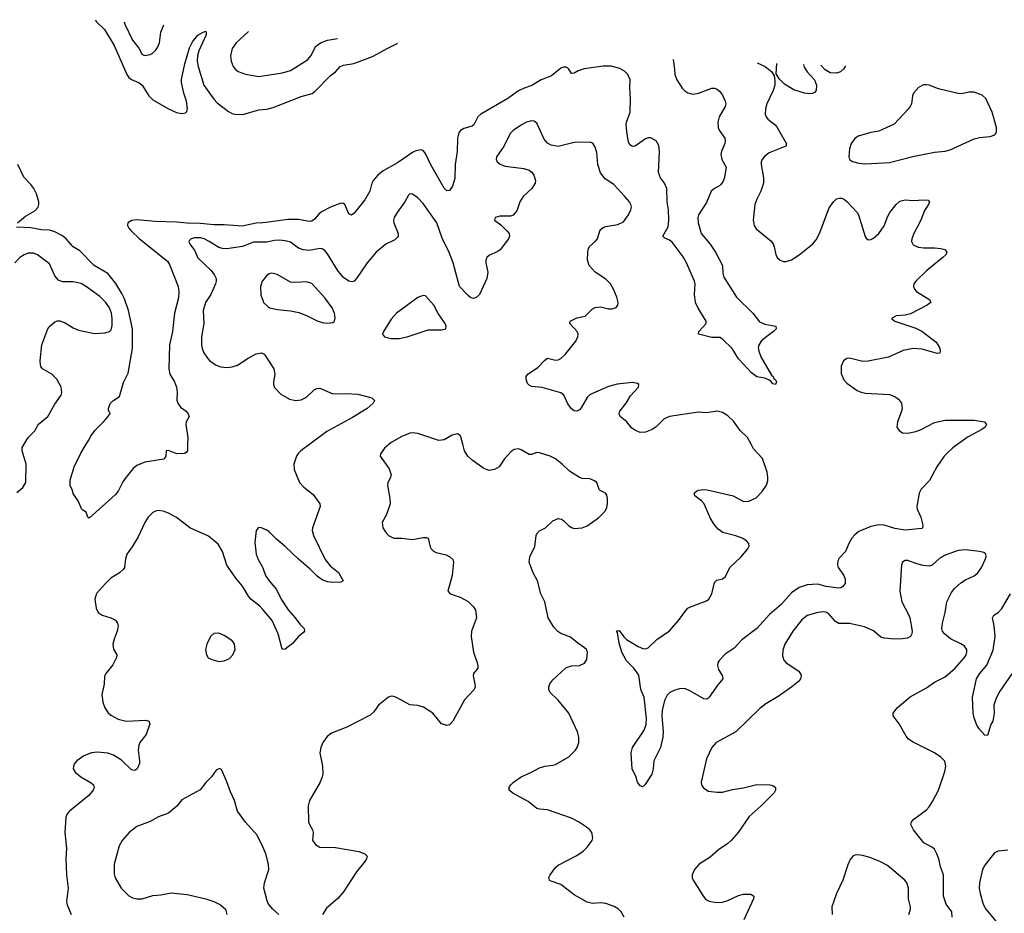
# Model space of a CAD drawing. Header units: inches. Extents: x 1308439 to 1441336, y 959892 to 1036309.
# Tile 96 of 167: x 1368166 to 1375597, y 1026460 to 1033204. Entities that reach past the tile are written whole.
import ezdxf

# ---------------------------------------------------------------- set-up
doc = ezdxf.new("R2010")
doc.units = ezdxf.units.IN
doc.header["$MEASUREMENT"] = 0
for name, color, linetype in [('B3062', 7, 'Continuous'), ('B3063', 7, 'Continuous'), ('B3072', 7, 'Continuous'), ('B3073', 7, 'Continuous')]:
    doc.layers.add(name, color=color, linetype=linetype)

msp = doc.modelspace()

# ---------------------------------------------------------------- linework, layer by layer
at = {"layer": 'B3062', "color": 6}
for points, elevation in [([(1368144.8, 1029635.2), (1368190, 1029674.1), (1368212.7, 1029710), (1368214, 1029850), (1368183.7, 1029950), (1368184.7, 1029975.3), (1368199, 1030000)], 2500), ([(1369433.3, 1030000), (1369432, 1029950), (1369422.8, 1029937.2), (1369410, 1029929.6), (1369351.8, 1029928.2), (1369290, 1029953), (1369272, 1029950), (1369268.2, 1029910), (1369252.9, 1029887.1), (1369110, 1029863.8), (1369050, 1029839.8), (1369023.3, 1029816.7), (1368968.6, 1029751.4), (1368944.5, 1029715.5), (1368910, 1029645.9), (1368890, 1029619.9), (1368690, 1029441.2), (1368679, 1029450), (1368668.4, 1029488.4), (1368641.2, 1029501.2), (1368632.9, 1029512.9), (1368610, 1029568), (1368570, 1029628), (1368565.2, 1029650), (1368548, 1029688), (1368546.2, 1029730), (1368578, 1029830), (1368626.8, 1029933.2), (1368668.7, 1030000)], 2400), ([(1370000, 1028752.8), (1369978.2, 1028778.2), (1369910.8, 1028830), (1369893, 1028853), (1369848.3, 1028928.3), (1369797.1, 1028990), (1369728.3, 1029088.3), (1369697.1, 1029190), (1369665, 1029245), (1369590, 1029306.1), (1369450, 1029368), (1369350, 1029447.3), (1369290, 1029479.9), (1369250, 1029495.3), (1369210, 1029499.9), (1369190, 1029495.8), (1369170, 1029486), (1369135.6, 1029450), (1369109.4, 1029410), (1369059.2, 1029300.8), (1369015, 1029225), (1368975.8, 1029170), (1368965.7, 1029134.3), (1368956.6, 1029070), (1368946.3, 1029053.7), (1368918.5, 1029030), (1368853.7, 1028990), (1368812.8, 1028950), (1368746.3, 1028873.7), (1368732.2, 1028830), (1368742.7, 1028762.7), (1368758.2, 1028730), (1368789.2, 1028709.2), (1368854.6, 1028690), (1368890, 1028672.1), (1368904.6, 1028650), (1368908.8, 1028630), (1368902.4, 1028590), (1368877.7, 1028530), (1368868.4, 1028490), (1368872.9, 1028452.9), (1368897.9, 1028410), (1368896.3, 1028390), (1368870, 1028335.2), (1368816.1, 1028270), (1368806.1, 1028250), (1368804.7, 1028190), (1368787, 1028110), (1368794.2, 1028054.3), (1368808.9, 1028010), (1368833.9, 1027973.9), (1368854.5, 1027954.5), (1368910, 1027924.4), (1368970, 1027910.7), (1369117, 1027917), (1369139.6, 1027910), (1369148.1, 1027890), (1369119.9, 1027810), (1369073.4, 1027750), (1369064.6, 1027730), (1369059.9, 1027690), (1369071.1, 1027610), (1369069.1, 1027590.9), (1369053.1, 1027550), (1369039.5, 1027540.5), (1369030, 1027537), (1369010, 1027542.9), (1368934.6, 1027614.6), (1368874.2, 1027654.2), (1368830, 1027667.5), (1368750, 1027675.4), (1368708.4, 1027671.6), (1368650, 1027648.4), (1368597.9, 1027610), (1368580.6, 1027590), (1368571.6, 1027570), (1368570.6, 1027550), (1368584.4, 1027524.4), (1368627.5, 1027490), (1368705.8, 1027445.8), (1368723.5, 1027430), (1368727.5, 1027410), (1368719.8, 1027390), (1368688.4, 1027350), (1368541.7, 1027230), (1368524.7, 1027210), (1368515.1, 1027184.9), (1368506.2, 1027070), (1368518.1, 1026950), (1368513.5, 1026870), (1368520.2, 1026750), (1368532.5, 1026650), (1368518.4, 1026550), (1368523.6, 1026523.6), (1368553.7, 1026450)], 2500), ([(1370000, 1029365.2), (1369990, 1029369.5), (1369969.2, 1029370.8), (1369950.6, 1029349.4), (1369941.7, 1029258.3), (1369951.3, 1029171.3), (1369966.1, 1029130), (1369996.7, 1029076.7), (1370000, 1029068.1)], 2500), ([(1370000, 1026961.7), (1369958.1, 1027050), (1369870, 1027148.9), (1369809.6, 1027230), (1369788.4, 1027310), (1369757.3, 1027377.3), (1369730, 1027451.4), (1369690, 1027544.5), (1369673.3, 1027553.3), (1369650, 1027540.5), (1369613.4, 1027490), (1369570, 1027447.7), (1369527.8, 1027392.2), (1369390, 1027317.4), (1369352.4, 1027267.6), (1369290, 1027216.9), (1369212.7, 1027187.3), (1369150, 1027152.7), (1369050, 1027116.2), (1368991.6, 1027070), (1368939.5, 1027010), (1368916.8, 1026970), (1368879.6, 1026830), (1368879, 1026759), (1368887.4, 1026727.4), (1368932.4, 1026650), (1368990, 1026590.8), (1369016.1, 1026576.1), (1369050, 1026569.1), (1369090, 1026570.1), (1369170, 1026594.6), (1369230, 1026599.3), (1369310, 1026614.8), (1369430, 1026600.8), (1369569.7, 1026569.7), (1369630.3, 1026550), (1369682.7, 1026522.7), (1369718.8, 1026490), (1369729.4, 1026450)], 2600)]:
    msp.add_lwpolyline(points, dxfattribs=dict(at, elevation=elevation))
at = {"layer": 'B3062', "color": 6, "elevation": 2600}
msp.add_lwpolyline([(1369670, 1028572.9), (1369630, 1028571.2), (1369606, 1028550), (1369577.3, 1028490), (1369569.1, 1028450), (1369574.6, 1028410), (1369588.6, 1028388.6), (1369615.2, 1028375.2), (1369670, 1028361.5), (1369710, 1028364.1), (1369750, 1028382.9), (1369773.7, 1028410), (1369792, 1028450), (1369788.4, 1028490), (1369774.5, 1028510), (1369751.6, 1028530), (1369710, 1028555.9)], close=True, dxfattribs=at)
at = {"layer": 'B3063', "color": 6}
for points, elevation in [([(1368738.5, 1033204), (1368744.2, 1033190), (1368805, 1033130), (1368878.4, 1033010), (1368974.1, 1032790), (1368990, 1032768.6), (1369010, 1032752.5), (1369067.4, 1032727.4), (1369089.3, 1032709.3), (1369139.6, 1032630), (1369170, 1032599.2), (1369290, 1032532.2), (1369350, 1032504.8), (1369390, 1032494.9), (1369417.9, 1032502.1), (1369428, 1032512), (1369432.4, 1032530), (1369425.4, 1032590), (1369404.9, 1032650), (1369386.4, 1032730), (1369386.4, 1032753.6), (1369412.5, 1032870), (1369447.5, 1032992.5), (1369470, 1033037.5), (1369510, 1033087), (1369550, 1033110.9), (1369570, 1033117.6), (1369574.4, 1033110), (1369573.1, 1033090), (1369517.5, 1032970), (1369508.3, 1032930), (1369506.1, 1032890), (1369512.7, 1032850), (1369556.9, 1032710), (1369630, 1032605.2), (1369657.5, 1032577.5), (1369741.7, 1032510), (1369770, 1032495.2), (1369790, 1032490.6), (1369850, 1032489.6), (1369970, 1032523.5), (1370000, 1032525.8)], 2400), ([(1368954.4, 1033187.2), (1368958.5, 1033170), (1369016.5, 1033050), (1369064.1, 1032990), (1369090, 1032941.4), (1369110, 1032933.1), (1369150, 1032940.8), (1369165.4, 1032950), (1369190, 1032972.1), (1369205.8, 1032994.2), (1369221.6, 1033030), (1369232.4, 1033110), (1369254, 1033164)], 2500), ([(1369892.8, 1033114.5), (1369800.7, 1033030), (1369770, 1032985.8), (1369758.2, 1032930), (1369761.4, 1032890), (1369777.3, 1032850), (1369791.4, 1032831.4), (1369813.6, 1032813.6), (1369870, 1032791.7), (1369970, 1032774.7), (1370000, 1032779.2)], 2500), ([(1368149.2, 1031670), (1368210, 1031720.6), (1368279.7, 1031760.3), (1368305.4, 1031790), (1368310.9, 1031810), (1368309.4, 1031830), (1368293, 1031890), (1368272.1, 1031930), (1368250, 1031960.4), (1368196.7, 1032016.7), (1368151.6, 1032110)], 2400), ([(1370000, 1031671.8), (1369950, 1031667.5), (1369845.6, 1031645.6), (1369710, 1031656.9), (1369630, 1031656.2), (1369530, 1031666), (1369430, 1031667.4), (1369350, 1031677), (1369190, 1031680.4), (1369050, 1031692.5), (1369012.2, 1031687.8), (1368983, 1031670), (1368979, 1031650), (1368989.1, 1031630), (1369006.9, 1031610), (1369070, 1031549.2), (1369281.2, 1031381.2), (1369296.2, 1031356.2), (1369362.1, 1031190), (1369367, 1031150), (1369364.6, 1031104.6), (1369333.2, 1030990), (1369320, 1030850), (1369295.7, 1030750), (1369290.3, 1030570), (1369299.1, 1030530), (1369333.7, 1030470), (1369349.7, 1030430), (1369353.9, 1030390), (1369352.5, 1030332.5), (1369358.7, 1030310), (1369380.7, 1030280.7), (1369422, 1030250), (1369437, 1030230), (1369443.8, 1030210), (1369422.4, 1030170), (1369419.5, 1030150), (1369434.6, 1030050), (1369433.3, 1030000)], 2400), ([(1368668.7, 1030000), (1368687.6, 1030030), (1368701.1, 1030058.9), (1368734.5, 1030105.5), (1368799.5, 1030170), (1368834, 1030210), (1368838, 1030222), (1368848.7, 1030230), (1368836.5, 1030256.5), (1368836.9, 1030270), (1368850, 1030307.3), (1368870, 1030327.7), (1368919.5, 1030360.5), (1368950, 1030465.5), (1368984.1, 1030535.9), (1369016.8, 1030723.2), (1369017.8, 1030870), (1368986.1, 1031010), (1368956.1, 1031096.1), (1368937, 1031137), (1368891.8, 1031211.8), (1368830, 1031287.4), (1368729.2, 1031350), (1368618.7, 1031458.7), (1368570, 1031490.3), (1368517.9, 1031550), (1368490, 1031572.6), (1368430, 1031603.6), (1368390, 1031615), (1368330, 1031619.1), (1368250, 1031632.6), (1368142.7, 1031637.3)], 2400), ([(1370000, 1031524.8), (1369930, 1031523.9), (1369847.2, 1031492.8), (1369730, 1031475), (1369696.4, 1031476.4), (1369670, 1031484), (1369596.7, 1031530), (1369557.7, 1031550), (1369530, 1031558.5), (1369482.1, 1031557.9), (1369459.3, 1031550), (1369445.2, 1031534.8), (1369442.2, 1031530), (1369450.6, 1031510), (1369485.7, 1031465.7), (1369510, 1031406.2), (1369610.5, 1031310), (1369636, 1031276), (1369648.2, 1031250), (1369649.8, 1031230), (1369644.8, 1031210), (1369608, 1031130), (1369567.7, 1031070), (1369550, 1031010), (1369555, 1030910), (1369538.1, 1030810), (1369537.7, 1030750), (1369542.9, 1030722.9), (1369556.6, 1030690), (1369582.4, 1030650), (1369601.5, 1030630), (1369650, 1030596.6), (1369683.5, 1030583.5), (1369730, 1030579.7), (1369770, 1030583.4), (1369810, 1030597.5), (1369889.6, 1030650.4), (1369950, 1030682), (1369990, 1030690.8), (1370000, 1030685.7)], 2500), ([(1368199, 1030000), (1368228.7, 1030051.3), (1368279.3, 1030100.7), (1368307.9, 1030152.1), (1368378.2, 1030210), (1368430, 1030302.7), (1368478.2, 1030370), (1368485.1, 1030390), (1368479.8, 1030430), (1368446.4, 1030490), (1368409.4, 1030530), (1368339, 1030570), (1368326.4, 1030586.4), (1368322, 1030602), (1368320.7, 1030630), (1368332.8, 1030750), (1368379.4, 1030870), (1368392.7, 1030890), (1368430, 1030924.8), (1368450, 1030931.8), (1368469.2, 1030930.8), (1368510, 1030917), (1368570, 1030879.6), (1368610, 1030862), (1368730, 1030836.6), (1368810, 1030839.7), (1368844, 1030850), (1368855.8, 1030864.2), (1368864, 1030896), (1368864.5, 1030950), (1368859.8, 1030990), (1368844.8, 1031030), (1368815, 1031070), (1368770, 1031115), (1368670, 1031188.4), (1368630, 1031212.3), (1368570, 1031226.4), (1368490, 1031224.5), (1368459, 1031239), (1368431, 1031270), (1368390, 1031362.2), (1368300.8, 1031430), (1368270, 1031443), (1368230, 1031441.7), (1368199.8, 1031430), (1368167.4, 1031410), (1368130, 1031368)], 2500), ([(1370000, 1031235.2), (1369996, 1031230), (1369983.4, 1031190), (1369984.8, 1031124.8), (1370000, 1031086.4)], 2600)]:
    msp.add_lwpolyline(points, dxfattribs=dict(at, elevation=elevation))
at = {"layer": 'B3072', "color": 6}
for points, elevation in [([(1370355.6, 1030000), (1370287.5, 1029950), (1370266.5, 1029930), (1370254.2, 1029910), (1370235.7, 1029850), (1370237.8, 1029810), (1370277.9, 1029710), (1370310, 1029675.1), (1370379.8, 1029619.8), (1370432.1, 1029550), (1370433.5, 1029530), (1370374.9, 1029370), (1370372.5, 1029350), (1370384.4, 1029310), (1370470.5, 1029130), (1370510, 1029081.2), (1370571.8, 1029031.8), (1370606.3, 1028970), (1370590, 1028958.4), (1370524.4, 1028955.6), (1370490, 1028960.6), (1370450, 1028976.1), (1370410, 1029004.6), (1370357.6, 1029057.6), (1370270, 1029131.5), (1370170, 1029228.1), (1370103, 1029283), (1370050, 1029338.4), (1370030, 1029352.3), (1370000, 1029365.2)], 2500), ([(1370955.4, 1030000), (1370919.3, 1029970), (1370888.4, 1029928.4), (1370887.3, 1029910), (1370954.6, 1029814.6), (1370969.5, 1029770), (1370965.3, 1029750), (1370945.3, 1029710), (1370941.6, 1029690), (1370960.1, 1029590), (1370961.5, 1029550), (1370934.4, 1029470), (1370902.2, 1029410), (1370907.8, 1029370), (1370930, 1029332.7), (1370950, 1029312.1), (1370990, 1029292.1), (1371050, 1029292.1), (1371130, 1029280.3), (1371210, 1029296.1), (1371237, 1029297), (1371250.1, 1029290.1), (1371264.9, 1029224.9), (1371272.4, 1029210), (1371290, 1029191.7), (1371310, 1029182.3), (1371384.4, 1029164.4), (1371412.9, 1029150), (1371434.4, 1029130), (1371440.2, 1029110), (1371429.5, 1029010.5), (1371398.4, 1028890), (1371414, 1028870), (1371490, 1028844.9), (1371550, 1028813.6), (1371592, 1028772), (1371606.7, 1028746.7), (1371614.6, 1028690), (1371577, 1028590), (1371573.7, 1028550), (1371590.8, 1028430), (1371619.8, 1028350), (1371624.3, 1028330), (1371622.7, 1028310), (1371591.9, 1028270), (1371587.7, 1028252.3), (1371602, 1028190), (1371602.4, 1028170), (1371596.6, 1028150), (1371522, 1028070), (1371434.2, 1027910), (1371410, 1027882.4), (1371390, 1027877.5), (1371350, 1027890.4), (1371283.5, 1027970), (1371214.5, 1028014.5), (1371170, 1028028.6), (1371110, 1028032), (1371010, 1028087.7), (1370990, 1028096.9), (1370970, 1028098.4), (1370949.3, 1028090), (1370874, 1028030), (1370839, 1027981), (1370810, 1027955.9), (1370635.5, 1027864.5), (1370520, 1027820), (1370486.1, 1027793.9), (1370454.2, 1027750), (1370438.2, 1027710), (1370430.9, 1027670), (1370450.7, 1027570.7), (1370453.1, 1027510), (1370449.5, 1027490), (1370433, 1027450), (1370352.8, 1027310), (1370343.1, 1027270), (1370346.9, 1027150), (1370352.9, 1027130), (1370375.5, 1027090), (1370380.1, 1027070), (1370375.6, 1027010), (1370398, 1026978), (1370430, 1026959.8), (1370550, 1026956.8), (1370726.3, 1026926.3), (1370770.4, 1026910), (1370787.6, 1026890), (1370782.8, 1026870), (1370770.2, 1026850), (1370708, 1026772), (1370610, 1026622), (1370567.3, 1026572.7), (1370482.3, 1026497.7), (1370450.8, 1026450)], 2600), ([(1372728.9, 1026430), (1372706.1, 1026470), (1372685.2, 1026490), (1372651.7, 1026511.6), (1372590, 1026534.9), (1372550, 1026538.4), (1372490, 1026533.7), (1372450, 1026544.4), (1372350, 1026598.6), (1372250, 1026678), (1372170, 1026705.8), (1372164.2, 1026710), (1372160.2, 1026730), (1372169.9, 1026750), (1372210, 1026804.8), (1372230, 1026823.1), (1372370, 1026897.2), (1372418.4, 1026930), (1372450, 1026959.1), (1372487.1, 1027010), (1372492.1, 1027030), (1372483.2, 1027070), (1372468.4, 1027090), (1372443, 1027110), (1372382.8, 1027150), (1372330, 1027176.9), (1372150, 1027239.6), (1372090, 1027245.3), (1372070, 1027251.7), (1372004.2, 1027304.2), (1371887.2, 1027367.2), (1371861.4, 1027390), (1371860.5, 1027410), (1371872.2, 1027430), (1371893.1, 1027450), (1371950, 1027489.2), (1372030, 1027524.6), (1372090, 1027558.9), (1372130, 1027570.5), (1372190, 1027576.9), (1372210, 1027583.3), (1372310, 1027641.8), (1372361.8, 1027690), (1372374, 1027710), (1372385.4, 1027750), (1372384.9, 1027790), (1372375.3, 1027830), (1372310, 1027969.9), (1372228.9, 1028068.9), (1372168.2, 1028130), (1372159.3, 1028150), (1372158.8, 1028170), (1372167.5, 1028192.5), (1372190, 1028221.7), (1372286.9, 1028313.1), (1372330, 1028326.7), (1372390, 1028330.3), (1372430, 1028346.7), (1372445.5, 1028374.5), (1372450.4, 1028430.4), (1372443.8, 1028450), (1372430, 1028463.1), (1372378.2, 1028498.2), (1372323.6, 1028543.6), (1372250, 1028572.3), (1372226.5, 1028586.5), (1372198.4, 1028618.4), (1372154.2, 1028690), (1372129.9, 1028810), (1372099.5, 1028870), (1372075.1, 1028970), (1372040.9, 1029030), (1372011.2, 1029110), (1372016.6, 1029150), (1372053, 1029227), (1372063.5, 1029310), (1372071.6, 1029328.4), (1372090, 1029345.8), (1372134.4, 1029370), (1372190, 1029423.1), (1372230, 1029440.4), (1372255.1, 1029435.1), (1372270, 1029425.6), (1372310, 1029383.4), (1372330, 1029370.6), (1372350, 1029365), (1372410, 1029368.6), (1372450, 1029384.2), (1372535.1, 1029444.9), (1372584.4, 1029495.6), (1372597.1, 1029522.9), (1372601.9, 1029550), (1372602.7, 1029590), (1372596.8, 1029616.8), (1372586.9, 1029630), (1372547.6, 1029650), (1372538.8, 1029658.8), (1372522.3, 1029710), (1372505, 1029725), (1372470, 1029739.1), (1372410, 1029742.1), (1372390, 1029749.9), (1372315.5, 1029795.5), (1372260.2, 1029850), (1372210, 1029888.7), (1372170, 1029909.9), (1372090, 1029936), (1372070, 1029937.2), (1372030, 1029921.4), (1372010, 1029922.2), (1371950, 1029958.4), (1371930, 1029964.5), (1371899, 1029961), (1371875.5, 1029944.5), (1371825, 1029890), (1371785.4, 1029830), (1371750, 1029808.2), (1371710, 1029802.2), (1371670, 1029816.4), (1371580.3, 1029880.3), (1371549.2, 1029909.2), (1371522.5, 1029950), (1371509.8, 1030000)], 2600), ([(1375247.1, 1030000), (1375210, 1029973.1), (1375170, 1029938.6), (1375143.9, 1029910), (1375087, 1029830), (1375033.3, 1029726.7), (1374970, 1029660.8), (1374956, 1029630), (1374936.5, 1029530), (1374940.2, 1029510), (1374966.9, 1029450), (1374982, 1029390), (1374981.2, 1029370), (1374975.5, 1029364.5), (1374850, 1029351.5), (1374770, 1029364.2), (1374690, 1029388.3), (1374650, 1029390.7), (1374590, 1029379.1), (1374499.4, 1029340.6), (1374470, 1029316.7), (1374447.4, 1029290), (1374424.4, 1029250), (1374398.2, 1029190), (1374350, 1029139.1), (1374340, 1029120), (1374338.2, 1029090), (1374344.4, 1029070), (1374387.3, 1029010), (1374397.3, 1028982.7), (1374397.2, 1028950), (1374377.3, 1028922.7), (1374364.5, 1028915.5), (1374346.4, 1028913.6), (1374252.5, 1028927.5), (1374190, 1028942.8), (1374110, 1028940.1), (1374050, 1028918.4), (1373990, 1028877.4), (1373913.7, 1028790), (1373824.3, 1028715.7), (1373730, 1028608.4), (1373615.4, 1028524.6), (1373558.1, 1028461.9), (1373490, 1028416.6), (1373447.7, 1028370), (1373436.4, 1028350), (1373432.9, 1028330), (1373440.9, 1028300.9), (1373470.1, 1028250), (1373472.6, 1028230), (1373435, 1028185), (1373370.1, 1028090), (1373359.3, 1028080.7), (1373350, 1028075), (1373330, 1028078.6), (1373230, 1028137.2), (1373190, 1028153.2), (1373170, 1028155.8), (1373145.6, 1028154.4), (1373110, 1028144.4), (1373074, 1028126), (1373053.1, 1028106.9), (1373033.2, 1028066.8), (1373013.8, 1027990), (1373013, 1027950), (1373023.5, 1027830), (1373019.7, 1027790), (1373002.8, 1027710), (1372952.8, 1027610), (1372947.9, 1027550), (1372936.6, 1027510), (1372887.9, 1027432.1), (1372870, 1027415.6), (1372850, 1027423), (1372830, 1027449.6), (1372815.3, 1027495.3), (1372787.7, 1027547.7), (1372781.1, 1027670), (1372790, 1027711.7), (1372878.1, 1027841.9), (1372894.9, 1027885.1), (1372896.7, 1027930), (1372878.4, 1028090), (1372853.4, 1028150), (1372838, 1028258), (1372800.5, 1028310), (1372745.2, 1028365.2), (1372709.6, 1028430), (1372690, 1028499.2), (1372678, 1028578), (1372670, 1028591), (1372690, 1028593.7), (1372726.4, 1028546.4), (1372747.1, 1028527.1), (1372833.9, 1028473.9), (1372870, 1028459), (1372890, 1028456.9), (1372910, 1028463.2), (1372973.7, 1028526.3), (1373069.2, 1028590.8), (1373138.2, 1028670), (1373193.7, 1028746.3), (1373210, 1028762.1), (1373230, 1028773.9), (1373350, 1028818.8), (1373368.2, 1028831.8), (1373390.7, 1028870), (1373410, 1028957.1), (1373426.9, 1028973.1), (1373470, 1028984.2), (1373490, 1028998.9), (1373528.1, 1029071.9), (1373610, 1029147.1), (1373661.2, 1029210), (1373671.9, 1029230), (1373669.9, 1029250), (1373652.1, 1029270), (1373619, 1029290), (1373570, 1029309.3), (1373473.8, 1029333.8), (1373438.3, 1029358.3), (1373410.7, 1029390.7), (1373380.3, 1029440.3), (1373330.9, 1029550.9), (1373312.6, 1029572.6), (1373262.5, 1029610), (1373257.2, 1029630), (1373274.1, 1029645.9), (1373290, 1029652.8), (1373330, 1029657.8), (1373355.5, 1029655.5), (1373550, 1029609.5), (1373630, 1029568.9), (1373670, 1029570.2), (1373724.2, 1029595.8), (1373770, 1029642), (1373802.3, 1029690), (1373813, 1029727), (1373813.3, 1029750), (1373807.3, 1029790), (1373773, 1029893), (1373705.5, 1029965.5), (1373686.7, 1030000)], 2500), ([(1375204.4, 1026430), (1375200.1, 1026470), (1375159, 1026530), (1375139.7, 1026590), (1375139.4, 1026750), (1375116.3, 1026810), (1375103.5, 1026870), (1375087.2, 1026910), (1375070, 1026943), (1375056.2, 1026956.2), (1374990, 1026990.8), (1374912.8, 1027090), (1374893, 1027130), (1374897.4, 1027150), (1374914.2, 1027170), (1375010, 1027240.6), (1375030, 1027262.5), (1375055.9, 1027304.1), (1375099.9, 1027390), (1375149.1, 1027529.1), (1375156.8, 1027570), (1375147.7, 1027607.7), (1375119, 1027639), (1375071.6, 1027670), (1374910, 1027751.1), (1374874.5, 1027774.5), (1374856.2, 1027796.2), (1374802.6, 1027890), (1374759.7, 1027950), (1374757.5, 1027970), (1374788.3, 1028010), (1374887.6, 1028092.4), (1375010, 1028160.8), (1375070, 1028203.2), (1375150, 1028243.8), (1375225.4, 1028310), (1375297.8, 1028390), (1375309.9, 1028410), (1375314.8, 1028430), (1375313.4, 1028450), (1375296, 1028476), (1375270, 1028494.2), (1375191.2, 1028531.2), (1375144.9, 1028570), (1375131.7, 1028590), (1375126.9, 1028610), (1375131.3, 1028650), (1375151.9, 1028730), (1375164.5, 1028810), (1375199.1, 1028880.9), (1375221.5, 1028910), (1375270, 1028955), (1375303.7, 1028976.3), (1375370, 1029005.8), (1375398.8, 1029030), (1375425.1, 1029070), (1375452.5, 1029130), (1375459.5, 1029150), (1375457.8, 1029170), (1375442.7, 1029182.7), (1375410.9, 1029190.9), (1375303.3, 1029203.3), (1375250, 1029197.8), (1375150, 1029164), (1375110, 1029139), (1375052, 1029088), (1375030, 1029080.3), (1374984.2, 1029084.2), (1374936.7, 1029096.7), (1374870, 1029122.7), (1374850, 1029123.7), (1374829.2, 1029110.7), (1374822.1, 1029090), (1374809.4, 1028890), (1374824.6, 1028810), (1374875.2, 1028715.2), (1374883.9, 1028690), (1374902, 1028590), (1374900.7, 1028570), (1374890.2, 1028550), (1374863.5, 1028536.5), (1374829.2, 1028530.8), (1374770, 1028528), (1374690, 1028535.3), (1374665.1, 1028545.1), (1374610, 1028590.5), (1374541.9, 1028621.9), (1374430, 1028647.6), (1374348.2, 1028648.2), (1374323.3, 1028663.3), (1374270, 1028722.3), (1374250, 1028732.1), (1374230, 1028734.8), (1374190, 1028731.3), (1374110, 1028706.7), (1374070, 1028673.6), (1374001.7, 1028590), (1373941, 1028490), (1373926.2, 1028446.2), (1373924.2, 1028404.2), (1373933.3, 1028370), (1373950.1, 1028350), (1374046.8, 1028286.8), (1374062.2, 1028262.2), (1374064.7, 1028250), (1374059.5, 1028230), (1374043.3, 1028210), (1373994.4, 1028170), (1373890, 1028096.7), (1373798.6, 1028041.4), (1373753.2, 1028006.8), (1373570.8, 1027829.2), (1373421.9, 1027750), (1373388.7, 1027711.3), (1373350, 1027625.6), (1373309.6, 1027449.6), (1373312.1, 1027430), (1373324, 1027410), (1373362.9, 1027382.9), (1373430, 1027373.2), (1373470, 1027373.9), (1373545.7, 1027394.3), (1373630, 1027406.9), (1373730, 1027431.4), (1373829.5, 1027429.5), (1373850, 1027424.9), (1373871.4, 1027410), (1373871.1, 1027390), (1373859.3, 1027370), (1373762.4, 1027270), (1373670.5, 1027190), (1373587.8, 1027070), (1373535.1, 1027010), (1373510, 1026986.4), (1373440.5, 1026939.5), (1373376.7, 1026883.3), (1373294.3, 1026830), (1373258.9, 1026790), (1373241.7, 1026750), (1373241.7, 1026730), (1373249.1, 1026710), (1373327.2, 1026587.2), (1373345.3, 1026565.3), (1373370.4, 1026550.4), (1373421.9, 1026541.9), (1373470, 1026544.5), (1373510, 1026557), (1373590, 1026595.4), (1373630, 1026605.2), (1373684, 1026604), (1373706.5, 1026590), (1373704.3, 1026570), (1373631.9, 1026410)], 2600), ([(1370000, 1029068.1), (1370022.2, 1029010), (1370048.7, 1028968.7), (1370104.4, 1028904.4), (1370138.7, 1028830), (1370192.4, 1028750), (1370245, 1028690), (1370280.8, 1028640.8), (1370312.8, 1028610), (1370316, 1028590), (1370310, 1028580.7), (1370270, 1028547.8), (1370224.2, 1028495.8), (1370170, 1028452.9), (1370150, 1028451.3), (1370143.9, 1028463.9), (1370116.3, 1028570), (1370070.5, 1028670.5), (1370000, 1028752.8)], 2500), ([(1375653.6, 1028266.4), (1375564, 1028136), (1375537.2, 1028082.8), (1375519, 1028030), (1375521.9, 1027970), (1375511.4, 1027910), (1375496.4, 1027883.6), (1375470, 1027802), (1375450, 1027804.4), (1375410, 1027848.7), (1375390, 1027880.5), (1375370, 1027936.2), (1375362.4, 1027970), (1375358.2, 1028090), (1375388.5, 1028230), (1375410, 1028267), (1375466.6, 1028333.4), (1375514.2, 1028445.8), (1375527.7, 1028550), (1375520.3, 1028630), (1375509.1, 1028690.9), (1375518.9, 1028710), (1375550, 1028730.5), (1375578.6, 1028761.4), (1375644.1, 1028870)], 2500), ([(1370122, 1026450), (1370075.4, 1026490), (1370044.1, 1026530), (1370033.9, 1026553.9), (1370009.4, 1026650), (1370013.8, 1026690), (1370046.3, 1026790), (1370044.8, 1026830), (1370024.5, 1026910), (1370000, 1026961.7)], 2600), ([(1374875.9, 1026450), (1374889.2, 1026490), (1374888.8, 1026510), (1374874.6, 1026570), (1374874.1, 1026650), (1374861.5, 1026690), (1374846.4, 1026710), (1374730, 1026807.2), (1374710, 1026822.7), (1374657.3, 1026850), (1374590, 1026878.6), (1374530, 1026897.3), (1374490, 1026902.4), (1374470, 1026899.7), (1374453, 1026890), (1374434, 1026866), (1374415.5, 1026824.5), (1374378, 1026710), (1374330.1, 1026609.9), (1374294.5, 1026510), (1374298.8, 1026450)], 2700), ([(1375623.1, 1026936.9), (1375550, 1026928), (1375523.5, 1026916.5), (1375450, 1026822.8), (1375432.3, 1026790), (1375410.4, 1026690), (1375407.1, 1026650), (1375414.3, 1026610), (1375438.5, 1026530), (1375459.2, 1026490), (1375545.4, 1026385.4)], 2600)]:
    msp.add_lwpolyline(points, dxfattribs=dict(at, elevation=elevation))
at = {"layer": 'B3073', "color": 6}
for points, elevation in [([(1370000, 1032779.2), (1370150, 1032802), (1370210, 1032820.9), (1370339.2, 1032900.8), (1370365.5, 1032934.5), (1370398.2, 1033001.8), (1370437.2, 1033030), (1370490, 1033050.4), (1370565.1, 1033062.4)], 2500), ([(1370000, 1032525.8), (1370030, 1032528.2), (1370079.4, 1032540.6), (1370290, 1032624.1), (1370372.6, 1032647.4), (1370396.5, 1032663.5), (1370510, 1032780.6), (1370549.5, 1032810.5), (1370583.9, 1032850), (1370610, 1032859.9), (1370686.7, 1032873.3), (1370830, 1032925.1), (1370944.3, 1032990), (1371010, 1033021.9), (1371018.7, 1033027.3)], 2400), ([(1373097.4, 1032902.7), (1373109, 1032830), (1373110.9, 1032790), (1373125.4, 1032750), (1373167.1, 1032687.1), (1373187.2, 1032667.2), (1373210, 1032652.9), (1373250, 1032642.6), (1373290, 1032649.5), (1373390, 1032686.4), (1373410, 1032686.3), (1373430, 1032679.2), (1373450, 1032662.8), (1373470, 1032635), (1373491.5, 1032590), (1373494.6, 1032570), (1373490.7, 1032550), (1373444.2, 1032470), (1373434.3, 1032430), (1373437.6, 1032390), (1373444.9, 1032370), (1373487.1, 1032310), (1373491.8, 1032290), (1373489.2, 1032270), (1373464.4, 1032215.6), (1373458.2, 1032190), (1373464.8, 1032150), (1373496.9, 1032090), (1373486.3, 1032013.7), (1373475.2, 1031984.8), (1373458.6, 1031961.4), (1373446.6, 1031950), (1373408.9, 1031930), (1373386.1, 1031910), (1373350, 1031825), (1373289.2, 1031730.8), (1373284.9, 1031710), (1373287.7, 1031670), (1373310, 1031590), (1373376.6, 1031510), (1373416.9, 1031450), (1373470, 1031350), (1373472.9, 1031290), (1373480.8, 1031260.8), (1373576.9, 1031110), (1373698.6, 1030990), (1373750, 1030923.2), (1373790, 1030906.5), (1373873, 1030890), (1373874.4, 1030870), (1373855.3, 1030850), (1373794.3, 1030805.7), (1373763.1, 1030776.9), (1373747.7, 1030752.3), (1373740.8, 1030730), (1373743.6, 1030703.6), (1373760.6, 1030660.6), (1373840.2, 1030520.2), (1373851.8, 1030510), (1373856.7, 1030496.7), (1373870, 1030486.8), (1373877, 1030470), (1373871, 1030450), (1373850, 1030456), (1373835.6, 1030475.6), (1373823.3, 1030483.3), (1373790, 1030498.4), (1373730, 1030509.6), (1373690, 1030537.6), (1373590, 1030645.3), (1373542.4, 1030722.4), (1373470, 1030793.1), (1373450, 1030804.7), (1373390, 1030806.3), (1373288.5, 1030830), (1373292.7, 1030850), (1373347.1, 1030910), (1373346.9, 1030930), (1373287.2, 1031027.2), (1373266.9, 1031070), (1373257.9, 1031130), (1373263, 1031210), (1373259.4, 1031230), (1373198.2, 1031370), (1373173.6, 1031413.6), (1373090, 1031525), (1373070, 1031539.4), (1373034, 1031554), (1373020.1, 1031570), (1373060.2, 1031639.8), (1373066, 1031690), (1373061.7, 1031770), (1373051.8, 1031830), (1373050.2, 1031930), (1373032.7, 1031970), (1373002.7, 1032010), (1372987.7, 1032050), (1372994.8, 1032210), (1372990, 1032254), (1372968.9, 1032288.9), (1372930, 1032311.4), (1372910, 1032311.8), (1372890, 1032305), (1372830, 1032261.6), (1372810, 1032249.9), (1372790, 1032245.7), (1372770, 1032258.5), (1372762, 1032282), (1372750, 1032340.5), (1372743.1, 1032410), (1372745.6, 1032430), (1372774.2, 1032505.8), (1372776.8, 1032610), (1372769.8, 1032690), (1372774.1, 1032750), (1372756.8, 1032790), (1372730, 1032815.7), (1372696, 1032836), (1372630, 1032853.7), (1372570, 1032853.8), (1372426.8, 1032833.2), (1372381.5, 1032818.5), (1372350, 1032800.5), (1372330, 1032797.3), (1372311.2, 1032831.2), (1372300.5, 1032840.5), (1372290, 1032846), (1372270, 1032845.7), (1372250, 1032837.6), (1372180.1, 1032779.9), (1372102.4, 1032750), (1372031.6, 1032708.4), (1371972.8, 1032687.2), (1371930, 1032665.9), (1371850, 1032609.6), (1371645.7, 1032490), (1371624.6, 1032470), (1371593.3, 1032410), (1371580.3, 1032399.7), (1371516.9, 1032383.1), (1371491.7, 1032368.3), (1371479.9, 1032350), (1371469.5, 1032310), (1371468.3, 1032210), (1371451.9, 1032111.9), (1371450, 1032005.1), (1371431.5, 1031948.5), (1371410, 1031914.4), (1371390, 1031912.6), (1371370, 1031933.1), (1371270, 1032108.1), (1371230, 1032194.9), (1371210, 1032216.7), (1371190, 1032222.5), (1371150, 1032212.4), (1371130, 1032201.4), (1371017.3, 1032122.7), (1370910, 1032064.4), (1370870, 1032031.7), (1370834, 1031990), (1370824.5, 1031970), (1370808.8, 1031910), (1370770, 1031843.9), (1370690, 1031742.6), (1370670, 1031729), (1370650, 1031739.5), (1370621, 1031810), (1370610, 1031816.6), (1370590, 1031819), (1370512, 1031790), (1370445, 1031755), (1370422.9, 1031737.1), (1370390, 1031697.3), (1370370, 1031684.6), (1370350, 1031681.2), (1370270, 1031694.9), (1370190, 1031696.7), (1370044.3, 1031675.7), (1370000, 1031671.8)], 2400), ([(1373732.6, 1032879.3), (1373793.6, 1032850), (1373843.1, 1032810), (1373860.5, 1032780.5), (1373865.8, 1032745.8), (1373864.8, 1032710), (1373851.8, 1032670), (1373805.1, 1032570), (1373794.8, 1032530), (1373792.3, 1032490), (1373799.6, 1032470), (1373813.1, 1032453.1), (1373867.5, 1032410), (1373883.5, 1032390), (1373954.1, 1032265.9), (1373948.7, 1032250), (1373821.5, 1032198.5), (1373787.8, 1032172.2), (1373770.1, 1032149.9), (1373763, 1032130), (1373762.4, 1032110), (1373779.7, 1032010), (1373779.9, 1031970), (1373760.5, 1031910), (1373729.7, 1031850), (1373715.1, 1031810), (1373700.8, 1031690), (1373710.1, 1031650.1), (1373725, 1031625), (1373834.3, 1031534.3), (1373852.1, 1031512.1), (1373861.6, 1031490), (1373873.9, 1031430), (1373886.7, 1031406.7), (1373905.2, 1031390), (1373930, 1031380.1), (1373950, 1031379.8), (1373990, 1031391.7), (1374050, 1031430.1), (1374150.2, 1031509.8), (1374177, 1031543), (1374203.5, 1031590), (1374276.5, 1031783.5), (1374307, 1031830), (1374330, 1031851), (1374350, 1031858.2), (1374370, 1031856.1), (1374390, 1031846), (1374412, 1031830), (1374487.3, 1031750), (1374497, 1031730), (1374546.8, 1031566.8), (1374554.4, 1031554.4), (1374570, 1031543.2), (1374590, 1031545), (1374610, 1031554.8), (1374650.7, 1031590), (1374690, 1031648.2), (1374717.7, 1031722.3), (1374732.5, 1031750), (1374781.2, 1031810), (1374810, 1031834), (1374850, 1031843.7), (1374910, 1031838.2), (1374990, 1031845.3), (1375022, 1031842), (1375032.8, 1031832.8), (1375024.3, 1031810), (1374996.2, 1031763.8), (1374967.7, 1031690), (1374913.5, 1031590), (1374898.7, 1031550), (1374897.2, 1031530), (1374910, 1031505.9), (1374947.3, 1031487.3), (1374990, 1031481.4), (1375070, 1031482.6), (1375118.1, 1031478.1), (1375148.7, 1031470), (1375163.5, 1031450), (1375155, 1031430), (1375134.6, 1031410), (1375012.4, 1031310), (1374928.7, 1031230), (1374914.6, 1031210), (1374911.6, 1031190), (1374919, 1031170), (1374933.6, 1031153.6), (1375036.5, 1031090), (1375043.5, 1031070), (1375015.6, 1031050), (1374890, 1030984.8), (1374850, 1030974.6), (1374780.7, 1030970), (1374744.9, 1030950), (1374770.5, 1030930), (1374930, 1030876.1), (1374974.2, 1030854.2), (1375084.2, 1030770), (1375107.5, 1030730), (1375113.4, 1030706.6), (1375111.7, 1030688.3), (1375090, 1030683.7), (1374976.7, 1030716.7), (1374910, 1030722.5), (1374833.8, 1030706.2), (1374723.2, 1030656.8), (1374570, 1030626.1), (1374530, 1030625.2), (1374430.1, 1030649.9), (1374410, 1030648.1), (1374382.5, 1030630), (1374366.1, 1030590), (1374367, 1030533), (1374385.4, 1030485.4), (1374410, 1030460.9), (1374486.7, 1030406.7), (1374510, 1030395.3), (1374550, 1030386.5), (1374730, 1030375.9), (1374770, 1030360.5), (1374799.4, 1030339.4), (1374821.6, 1030310), (1374825.7, 1030270), (1374819.2, 1030240.8), (1374790.2, 1030170), (1374787.3, 1030130), (1374803.5, 1030103.5), (1374830, 1030085.8), (1374870, 1030084.6), (1374930, 1030096.3), (1374970, 1030110.8), (1375070, 1030163.4), (1375150, 1030181.4), (1375370, 1030180.9), (1375446.8, 1030170), (1375462.7, 1030150), (1375453, 1030130), (1375426.8, 1030110), (1375324.2, 1030055.8), (1375247.1, 1030000)], 2500), ([(1374081.3, 1032866.4), (1374086.4, 1032846.4), (1374109.7, 1032809.7), (1374165, 1032750), (1374181, 1032710), (1374177.1, 1032670), (1374164.9, 1032655.1), (1374150, 1032647.5), (1374130, 1032645.1), (1374090.1, 1032649.9), (1374010, 1032674.5), (1373938.5, 1032718.5), (1373896.9, 1032756.9), (1373875.6, 1032795.6), (1373880.8, 1032873.8)], 2500), ([(1374396.6, 1032854.7), (1374395.7, 1032850), (1374384.6, 1032830), (1374360.9, 1032810), (1374330, 1032799.2), (1374283.5, 1032803.5), (1374246.3, 1032826.3), (1374212.7, 1032861.5)], 2500), ([(1373686.7, 1030000), (1373659.4, 1030050), (1373604.7, 1030104.7), (1373553.9, 1030173.9), (1373510, 1030213.3), (1373470, 1030239.6), (1373430, 1030248.4), (1373350, 1030237.5), (1373290, 1030242.7), (1373070, 1030209.9), (1373030, 1030192.1), (1372970, 1030130.4), (1372939.1, 1030110), (1372890, 1030090.9), (1372850, 1030088.9), (1372810, 1030106.1), (1372784.6, 1030124.6), (1372748.5, 1030168.5), (1372699, 1030210), (1372691.3, 1030230), (1372694.8, 1030250), (1372742.9, 1030310), (1372775.5, 1030364.5), (1372837.1, 1030430), (1372838.7, 1030450), (1372830, 1030457.4), (1372790, 1030466), (1372674.3, 1030454.3), (1372610, 1030434.9), (1372490, 1030383.1), (1372470, 1030372.4), (1372450, 1030352.3), (1372404.3, 1030275.7), (1372390, 1030259.6), (1372370, 1030248.8), (1372350, 1030251.9), (1372330, 1030266), (1372303.8, 1030303.8), (1372272.9, 1030370), (1372250, 1030387.6), (1372110, 1030427.5), (1372030, 1030435.6), (1372010, 1030445.4), (1371999.4, 1030459.4), (1371988.4, 1030491.6), (1371989.5, 1030510.5), (1372001.1, 1030530), (1372078.1, 1030581.9), (1372130, 1030635.2), (1372150, 1030649.3), (1372210, 1030633.7), (1372230, 1030636.8), (1372250, 1030646.3), (1372282.1, 1030677.9), (1372362.9, 1030777.1), (1372379.1, 1030810), (1372380.2, 1030830), (1372372.8, 1030850), (1372319.1, 1030910), (1372320.6, 1030930), (1372370, 1030954.7), (1372434.4, 1030965.6), (1372490, 1031022.9), (1372510, 1031033.1), (1372550, 1031036.4), (1372610, 1031022.5), (1372637.1, 1031022.9), (1372667.3, 1031032.7), (1372680.4, 1031050), (1372682.3, 1031070), (1372672.3, 1031110), (1372648.8, 1031170), (1372625.6, 1031210), (1372590, 1031245.1), (1372510, 1031299.7), (1372464.2, 1031350), (1372451.7, 1031390), (1372453.6, 1031450), (1372456.9, 1031470), (1372467.7, 1031492.3), (1372510.6, 1031529.4), (1372525.8, 1031550), (1372545.8, 1031610), (1372555.8, 1031624.2), (1372570, 1031635.9), (1372590, 1031643.7), (1372681.3, 1031658.7), (1372722.6, 1031677.4), (1372761.9, 1031730), (1372779.2, 1031770), (1372782.8, 1031790), (1372779.4, 1031810), (1372767.8, 1031830), (1372733, 1031870), (1372650, 1031960.6), (1372584.1, 1032004.1), (1372549, 1032049), (1372530.2, 1032110), (1372522.5, 1032202.5), (1372510, 1032241.7), (1372491.2, 1032271.2), (1372470, 1032279.3), (1372350, 1032276.3), (1372230, 1032247.4), (1372178.1, 1032258.1), (1372150, 1032273.3), (1372123.3, 1032303.3), (1372070, 1032423.4), (1372050, 1032438.5), (1372030, 1032441.2), (1371990, 1032429.9), (1371950, 1032409.1), (1371892.3, 1032370), (1371871.3, 1032348.7), (1371816.8, 1032243.2), (1371763.6, 1032170), (1371761.2, 1032150), (1371770, 1032130.3), (1371792.6, 1032112.6), (1371830, 1032099.7), (1371970, 1032081.3), (1372010, 1032068.9), (1372032, 1032052), (1372045.6, 1032030), (1372059.1, 1031990), (1372057.6, 1031970), (1372030.8, 1031930), (1371966.1, 1031870), (1371942, 1031830), (1371918, 1031762), (1371891.5, 1031728.5), (1371870, 1031720.5), (1371790, 1031722.2), (1371755.2, 1031710), (1371750.2, 1031690), (1371796.2, 1031656.2), (1371843.9, 1031610), (1371860.4, 1031590), (1371864, 1031570), (1371856.1, 1031550), (1371793.4, 1031466.6), (1371770, 1031451.1), (1371712.9, 1031427.1), (1371691.8, 1031408.2), (1371685.2, 1031390), (1371684.8, 1031370), (1371698.5, 1031298.5), (1371692.8, 1031250), (1371635.7, 1031130), (1371610, 1031107.8), (1371590, 1031100.9), (1371570, 1031106.1), (1371550, 1031122.3), (1371485.8, 1031190), (1371437.3, 1031370), (1371407.7, 1031447.7), (1371354.1, 1031554.1), (1371313.7, 1031670), (1371210, 1031817.7), (1371170, 1031858.5), (1371130, 1031886.8), (1371110, 1031889.7), (1371101, 1031879), (1371073.8, 1031830), (1371014.5, 1031750), (1370991.9, 1031710), (1370987.1, 1031690), (1370989.2, 1031670), (1371023.6, 1031590), (1371023.6, 1031570), (1371018.3, 1031561.7), (1370996.6, 1031543.4), (1370929, 1031511), (1370855.6, 1031450), (1370787.3, 1031370), (1370709, 1031251), (1370690, 1031229.9), (1370673.9, 1031226.1), (1370650, 1031230.3), (1370610, 1031257.6), (1370570, 1031306.5), (1370490, 1031437.5), (1370470, 1031462.4), (1370450, 1031474.9), (1370430, 1031477.8), (1370350, 1031463.3), (1370306.6, 1031466.6), (1370270, 1031480.8), (1370210, 1031524.2), (1370170, 1031536.2), (1370130, 1031540.3), (1370090, 1031538.3), (1370030, 1031525.1), (1370000, 1031524.8)], 2500), ([(1370000, 1031086.4), (1370006.5, 1031070), (1370038.2, 1031038.2), (1370054.9, 1031030), (1370110, 1031017.2), (1370210, 1031006.6), (1370273.8, 1030993.8), (1370331.7, 1030971.7), (1370410, 1030932.3), (1370450, 1030918.7), (1370490, 1030913.9), (1370530, 1030919.2), (1370542, 1030930), (1370547.8, 1030952.2), (1370540.9, 1030990), (1370524.5, 1031030), (1370470, 1031106.1), (1370370, 1031214.2), (1370330, 1031226.3), (1370250, 1031219.6), (1370210, 1031223.9), (1370110, 1031281.9), (1370070, 1031290.3), (1370050, 1031285), (1370028.1, 1031271.9), (1370000, 1031235.2)], 2600), ([(1370000, 1030685.7), (1370010, 1030680.6), (1370019.4, 1030670), (1370083, 1030570), (1370092, 1030530), (1370082.2, 1030470), (1370082.2, 1030450), (1370088.9, 1030428.9), (1370137.2, 1030377.2), (1370201.3, 1030341.3), (1370250, 1030331.1), (1370290, 1030336.1), (1370330, 1030355.3), (1370390, 1030412.3), (1370410, 1030421.3), (1370430, 1030422.3), (1370530, 1030379.9), (1370630, 1030383), (1370717.1, 1030377.1), (1370823, 1030350), (1370842.7, 1030330), (1370834.7, 1030310), (1370789.4, 1030270), (1370678.3, 1030201.7), (1370484.9, 1030095.1), (1370355.6, 1030000)], 2500), ([(1371509.8, 1030000), (1371495.6, 1030055.6), (1371490, 1030065.8), (1371470, 1030077.8), (1371430, 1030068.6), (1371370, 1030034.1), (1371330, 1030028.7), (1371170, 1030081.8), (1371130, 1030086.5), (1371110, 1030082.7), (1371050, 1030057.8), (1370970, 1030012.1), (1370955.4, 1030000)], 2600)]:
    msp.add_lwpolyline(points, dxfattribs=dict(at, elevation=elevation))
at = {"layer": 'B3073', "color": 6, "elevation": 2600}
for points in [[(1375010, 1032713), (1374988.4, 1032711.6), (1374950, 1032692.5), (1374912.1, 1032650), (1374904.7, 1032630), (1374896.1, 1032570), (1374887.9, 1032550), (1374872.1, 1032527.9), (1374764.9, 1032415.1), (1374650, 1032362.7), (1374590, 1032351.8), (1374495.5, 1032324.5), (1374470, 1032307.2), (1374442.3, 1032270), (1374430.2, 1032230), (1374424.5, 1032170), (1374430.2, 1032150), (1374452.5, 1032132.5), (1374500.2, 1032120.2), (1374550, 1032115.1), (1374730, 1032127), (1374907.8, 1032172.2), (1375070, 1032203), (1375150, 1032210.5), (1375190, 1032222.7), (1375370, 1032305.3), (1375410, 1032314.5), (1375490, 1032321.3), (1375525.1, 1032334.9), (1375534.3, 1032345.7), (1375539.1, 1032360.9), (1375539.5, 1032390), (1375507, 1032507), (1375457.9, 1032610), (1375430, 1032634.2), (1375370, 1032655.9), (1375330, 1032656.4), (1375275.9, 1032644.1), (1375250, 1032646.5), (1375101.4, 1032681.4), (1375030, 1032709.9)], [(1371210, 1031122.9), (1371170, 1031108.2), (1371010, 1030989.8), (1370970, 1030943.5), (1370912.4, 1030850), (1370904.9, 1030830), (1370920.5, 1030810), (1370970, 1030798.6), (1371030, 1030798.4), (1371090, 1030809.5), (1371250, 1030862.1), (1371350, 1030862.2), (1371382, 1030870), (1371385.1, 1030890), (1371377.4, 1030910), (1371325.6, 1030985.6), (1371292.1, 1031050), (1371230, 1031119.3)]]:
    msp.add_lwpolyline(points, close=True, dxfattribs=at)

doc.saveas('drawing.dxf')
